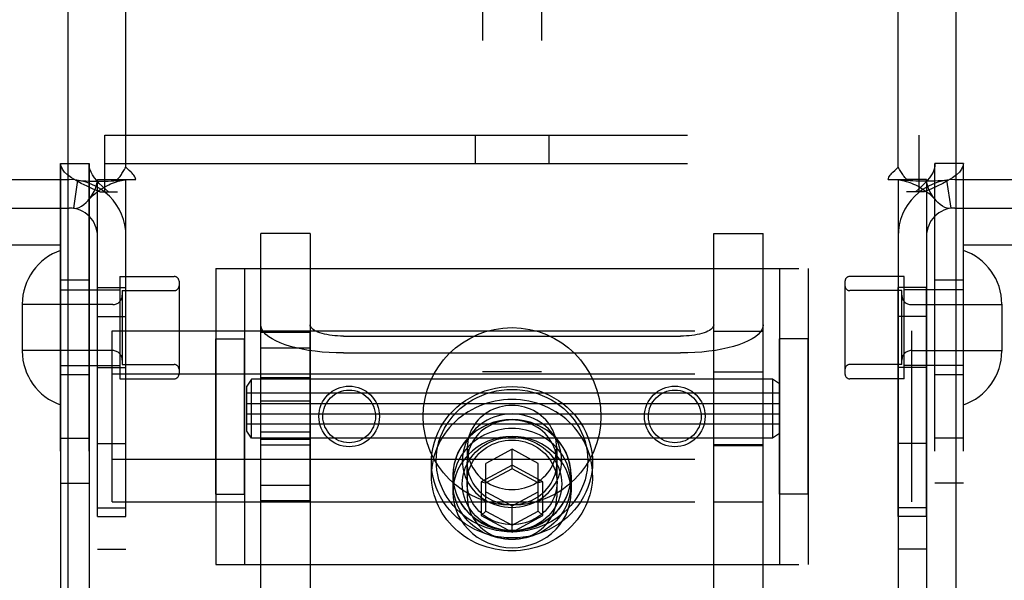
# Model space of a CAD drawing. Header units: inches. Extents: x 0 to 224, y 0 to 145.
# Tile 10 of 125: x 65.53 to 67.61, y 52.78 to 53.97. Entities that reach past the tile are written whole.
import ezdxf

# ---------------------------------------------------------------- set-up
doc = ezdxf.new("R2010")
doc.units = ezdxf.units.IN
doc.header["$LTSCALE"] = 12.302632
doc.header["$MEASUREMENT"] = 0
doc.linetypes.add('HIDDEN', pattern=[0.2, 0.1, -0.1])
doc.layers.get('0').update_dxf_attribs({"linetype": 'CONTINUOUS'})
doc.layers.add('02___PRT_ALL_AXES', color=7, linetype='CONTINUOUS')
doc.layers.add('DEFAULT_2', color=8, linetype='HIDDEN')

msp = doc.modelspace()

# ---------------------------------------------------------------- linework, layer by layer
at = {"color": 3, "linetype": 'Continuous'}
for p, q in [((65.6353, 83.4002), (65.6353, 21.1082)), ((67.5103, 21.1082), (67.5103, 83.4002))]:
    msp.add_line(p, q, dxfattribs=at)
at = {"layer": '02___PRT_ALL_AXES', "color": 8, "linetype": 'HIDDEN'}
for p, q in [((65.6198, 50.5952), (65.6198, 53.6632)), ((65.6798, 50.5952), (65.6798, 53.6632)), ((67.4658, 50.5952), (67.4658, 53.6632)), ((67.5258, 50.5952), (67.5258, 53.6632)), ((65.7448, 53.4247), (65.7448, 53.2087)), ((65.7448, 53.4247), (65.8598, 53.4247)), ((67.4008, 53.4247), (67.2858, 53.4247)), ((67.4008, 53.2087), (67.4008, 53.4247)), ((65.6798, 53.4167), (65.6198, 53.4167)), ((67.5258, 53.4167), (67.4658, 53.4167)), ((65.6978, 52.9182), (65.6978, 53.4012)), ((65.6978, 53.4012), (65.7578, 53.4012)), ((65.7578, 52.9182), (65.7578, 53.4012)), ((67.3878, 52.9182), (67.3878, 53.4012)), ((67.4478, 53.4012), (67.3878, 53.4012)), ((67.4478, 52.9182), (67.4478, 53.4012)), ((65.6978, 53.3402), (65.7578, 53.3402)), ((67.4478, 53.3402), (67.3878, 53.3402)), ((66.0428, 52.9516), (66.0428, 53.3069)), ((66.0428, 53.3069), (66.1468, 53.3069)), ((66.1468, 52.9516), (66.1468, 53.3069)), ((66.9988, 52.9492), (66.9988, 53.3092)), ((66.9988, 53.3092), (67.1028, 53.3092)), ((67.1028, 52.9492), (67.1028, 53.3092)), ((65.9478, 52.9652), (65.9478, 53.2932)), ((65.9478, 53.2932), (66.0078, 53.2932)), ((66.0078, 52.9652), (66.0078, 53.2932)), ((67.1378, 52.9652), (67.1378, 53.2932)), ((67.1978, 53.2932), (67.1378, 53.2932)), ((67.1978, 52.9652), (67.1978, 53.2932)), ((66.0428, 53.2741), (66.1468, 53.2741)), ((65.6798, 53.2167), (65.6198, 53.2167)), ((65.6978, 53.2322), (65.7578, 53.2322)), ((66.9988, 53.2236), (67.1028, 53.2236)), ((67.4478, 53.2322), (67.3878, 53.2322)), ((67.5258, 53.2167), (67.4658, 53.2167)), ((65.7448, 53.2087), (65.8598, 53.2087)), ((67.1228, 53.2081), (66.0228, 53.2081)), ((66.1468, 53.2106), (66.0428, 53.2106)), ((67.4008, 53.2087), (67.2858, 53.2087)), ((66.0128, 53.1131), (66.0128, 53.1781)), ((67.1378, 53.1781), (66.0128, 53.1781)), ((66.0428, 53.1621), (66.1468, 53.1621)), ((67.1378, 53.1131), (66.0128, 53.1131)), ((66.0428, 53.0964), (66.1468, 53.0964)), ((65.6198, 53.0832), (65.6798, 53.0832)), ((65.6978, 53.0722), (65.7578, 53.0722)), ((67.1228, 53.0831), (66.0228, 53.0831)), ((66.1468, 53.0806), (66.0428, 53.0806)), ((67.4478, 53.0722), (67.3878, 53.0722)), ((67.5258, 53.0832), (67.4658, 53.0832)), ((66.9988, 53.0676), (67.1028, 53.0676)), ((66.4028, 53.0051), (66.4028, 53.0324)), ((66.7428, 53.0051), (66.7428, 53.0324)), ((65.6198, 52.9882), (65.6798, 52.9882)), ((66.4478, 53.0051), (66.4478, 52.9695)), ((66.4483, 52.9866), (66.4483, 53.0051)), ((66.6973, 52.9866), (66.6973, 53.0051)), ((66.6978, 53.0051), (66.6978, 52.9695)), ((67.5258, 52.9882), (67.4658, 52.9882)), ((66.0428, 52.9844), (66.1468, 52.9844)), ((65.9478, 52.9652), (66.0078, 52.9652)), ((66.0428, 52.9516), (66.1468, 52.9516)), ((66.9988, 52.9492), (67.1028, 52.9492)), ((67.1978, 52.9652), (67.1378, 52.9652)), ((65.6978, 52.9362), (65.7578, 52.9362)), ((67.4478, 52.9362), (67.3878, 52.9362)), ((65.6978, 52.9182), (65.7578, 52.9182)), ((67.4478, 52.9182), (67.3878, 52.9182)), ((65.6978, 52.8492), (65.7578, 52.8492)), ((67.4478, 52.8492), (67.3878, 52.8492))]:
    msp.add_line(p, q, dxfattribs=at)
for points in [[(66.7428, 53.0051), (66.7425, 53.0134), (66.7418, 53.0218), (66.7407, 53.0301), (66.7391, 53.0383), (66.737, 53.0464), (66.7344, 53.0544), (66.7315, 53.0623), (66.7281, 53.0701), (66.7242, 53.0776), (66.72, 53.0849), (66.7153, 53.0921), (66.7103, 53.099), (66.7049, 53.1056), (66.6991, 53.112), (66.693, 53.118), (66.6865, 53.1238), (66.6798, 53.1292), (66.6727, 53.1343), (66.6654, 53.1391), (66.6578, 53.1434), (66.6499, 53.1474), (66.6419, 53.151), (66.6337, 53.1542), (66.6253, 53.157), (66.6168, 53.1594), (66.6081, 53.1613), (66.5994, 53.1629), (66.5905, 53.1639), (66.5817, 53.1646), (66.5728, 53.1648), (66.5639, 53.1646), (66.555, 53.1639), (66.5462, 53.1629), (66.5374, 53.1613), (66.5288, 53.1594), (66.5202, 53.157), (66.5118, 53.1542), (66.5036, 53.151), (66.4956, 53.1474), (66.4878, 53.1434), (66.4802, 53.1391), (66.4728, 53.1343), (66.4658, 53.1292), (66.459, 53.1238), (66.4526, 53.118), (66.4464, 53.112), (66.4407, 53.1056), (66.4352, 53.099), (66.4302, 53.0921), (66.4255, 53.0849), (66.4213, 53.0776), (66.4175, 53.0701), (66.4141, 53.0623), (66.4111, 53.0544), (66.4086, 53.0464), (66.4065, 53.0383), (66.4049, 53.0301), (66.4037, 53.0218), (66.403, 53.0134), (66.4028, 53.0051)], [(66.6978, 53.0051), (66.6971, 53.0174), (66.695, 53.0295), (66.6916, 53.0414), (66.687, 53.0529), (66.681, 53.0638), (66.6739, 53.0741), (66.6657, 53.0837), (66.6564, 53.0924), (66.6462, 53.1001), (66.6353, 53.1068), (66.6236, 53.1124), (66.6114, 53.1168), (66.5988, 53.12), (66.5858, 53.1219), (66.5728, 53.1225), (66.5597, 53.1219), (66.5468, 53.12), (66.5341, 53.1168), (66.5219, 53.1124), (66.5103, 53.1068), (66.4993, 53.1001), (66.4891, 53.0924), (66.4799, 53.0837), (66.4716, 53.0741), (66.4645, 53.0638), (66.4586, 53.0529), (66.4539, 53.0414), (66.4505, 53.0295), (66.4485, 53.0174), (66.4478, 53.0051)], [(66.6973, 53.0051), (66.697, 53.0122), (66.6964, 53.0192), (66.6952, 53.0262), (66.6936, 53.0331), (66.6916, 53.0399), (66.6892, 53.0466), (66.6863, 53.0531), (66.683, 53.0594), (66.6793, 53.0656), (66.6752, 53.0715), (66.6708, 53.0772), (66.666, 53.0827), (66.6608, 53.0878), (66.6553, 53.0926), (66.6495, 53.0972), (66.6435, 53.1014), (66.6372, 53.1052), (66.6306, 53.1087), (66.6239, 53.1118), (66.6169, 53.1145), (66.6098, 53.1168), (66.6026, 53.1187), (66.5952, 53.1202), (66.5878, 53.1212), (66.5803, 53.1219), (66.5728, 53.1221), (66.5652, 53.1219), (66.5578, 53.1212), (66.5503, 53.1202), (66.543, 53.1187), (66.5357, 53.1168), (66.5286, 53.1145), (66.5217, 53.1118), (66.5149, 53.1087), (66.5084, 53.1052), (66.502, 53.1014), (66.496, 53.0972), (66.4902, 53.0926), (66.4847, 53.0878), (66.4796, 53.0827), (66.4748, 53.0772), (66.4703, 53.0715), (66.4662, 53.0656), (66.4625, 53.0594), (66.4592, 53.0531), (66.4564, 53.0466), (66.4539, 53.0399), (66.4519, 53.0331), (66.4503, 53.0262), (66.4492, 53.0192), (66.4485, 53.0122), (66.4483, 53.0051)], [(66.6973, 52.9866), (66.697, 52.9937), (66.6964, 53.0007), (66.6952, 53.0077), (66.6936, 53.0146), (66.6916, 53.0214), (66.6892, 53.0281), (66.6863, 53.0346), (66.683, 53.041), (66.6793, 53.0471), (66.6752, 53.0531), (66.6708, 53.0588), (66.666, 53.0642), (66.6608, 53.0693), (66.6553, 53.0742), (66.6495, 53.0787), (66.6435, 53.0829), (66.6372, 53.0867), (66.6306, 53.0902), (66.6239, 53.0933), (66.6169, 53.096), (66.6098, 53.0983), (66.6026, 53.1002), (66.5952, 53.1017), (66.5878, 53.1027), (66.5803, 53.1034), (66.5728, 53.1036), (66.5652, 53.1034), (66.5578, 53.1027), (66.5503, 53.1017), (66.543, 53.1002), (66.5357, 53.0983), (66.5286, 53.096), (66.5217, 53.0933), (66.5149, 53.0902), (66.5084, 53.0867), (66.502, 53.0829), (66.496, 53.0787), (66.4902, 53.0742), (66.4847, 53.0693), (66.4796, 53.0642), (66.4748, 53.0588), (66.4703, 53.0531), (66.4662, 53.0471), (66.4625, 53.041), (66.4592, 53.0346), (66.4564, 53.0281), (66.4539, 53.0214), (66.4519, 53.0146), (66.4503, 53.0077), (66.4492, 53.0007), (66.4485, 52.9937), (66.4483, 52.9866)], [(66.6978, 52.9695), (66.6971, 52.9819), (66.695, 52.9939), (66.6916, 53.0058), (66.687, 53.0173), (66.681, 53.0282), (66.6739, 53.0385), (66.6657, 53.0481), (66.6564, 53.0568), (66.6462, 53.0645), (66.6353, 53.0712), (66.6236, 53.0768), (66.6114, 53.0812), (66.5988, 53.0844), (66.5858, 53.0863), (66.5728, 53.087), (66.5597, 53.0863), (66.5468, 53.0844), (66.5341, 53.0812), (66.5219, 53.0768), (66.5103, 53.0712), (66.4993, 53.0645), (66.4891, 53.0568), (66.4799, 53.0481), (66.4716, 53.0385), (66.4645, 53.0282), (66.4586, 53.0173), (66.4539, 53.0058), (66.4505, 52.9939), (66.4485, 52.9819), (66.4478, 52.9695)], [(66.7428, 53.0051), (66.7425, 52.9967), (66.7418, 52.9884), (66.7407, 52.9801), (66.7391, 52.9719), (66.737, 52.9637), (66.7344, 52.9557), (66.7315, 52.9478), (66.7281, 52.9401), (66.7242, 52.9326), (66.72, 52.9252), (66.7153, 52.9181), (66.7103, 52.9112), (66.7049, 52.9045), (66.6991, 52.8982), (66.693, 52.8921), (66.6865, 52.8864), (66.6798, 52.8809), (66.6727, 52.8758), (66.6654, 52.8711), (66.6578, 52.8667), (66.6499, 52.8627), (66.6419, 52.8591), (66.6337, 52.8559), (66.6253, 52.8531), (66.6168, 52.8508), (66.6081, 52.8488), (66.5994, 52.8473), (66.5905, 52.8462), (66.5817, 52.8455), (66.5728, 52.8453), (66.5639, 52.8455), (66.555, 52.8462), (66.5462, 52.8473), (66.5374, 52.8488), (66.5288, 52.8508), (66.5202, 52.8531), (66.5118, 52.8559), (66.5036, 52.8591), (66.4956, 52.8627), (66.4878, 52.8667), (66.4802, 52.8711), (66.4728, 52.8758), (66.4658, 52.8809), (66.459, 52.8864), (66.4526, 52.8921), (66.4464, 52.8982), (66.4407, 52.9045), (66.4352, 52.9112), (66.4302, 52.9181), (66.4255, 52.9252), (66.4213, 52.9326), (66.4175, 52.9401), (66.4141, 52.9478), (66.4111, 52.9557), (66.4086, 52.9637), (66.4065, 52.9719), (66.4049, 52.9801), (66.4037, 52.9884), (66.403, 52.9967), (66.4028, 53.0051)], [(66.4478, 53.0051), (66.4485, 52.9927), (66.4505, 52.9807), (66.4539, 52.9688), (66.4586, 52.9573), (66.4645, 52.9463), (66.4716, 52.936), (66.4799, 52.9265), (66.4891, 52.9178), (66.4993, 52.9101), (66.5103, 52.9034), (66.5219, 52.8978), (66.5341, 52.8934), (66.5468, 52.8902), (66.5597, 52.8883), (66.5728, 52.8876), (66.5858, 52.8883), (66.5988, 52.8902), (66.6114, 52.8934), (66.6236, 52.8978), (66.6353, 52.9034), (66.6462, 52.9101), (66.6564, 52.9178), (66.6657, 52.9265), (66.6739, 52.936), (66.681, 52.9463), (66.687, 52.9573), (66.6916, 52.9688), (66.695, 52.9807), (66.6971, 52.9927), (66.6978, 53.0051)], [(66.6973, 53.0051), (66.697, 52.998), (66.6964, 52.991), (66.6952, 52.984), (66.6936, 52.9771), (66.6916, 52.9703), (66.6892, 52.9636), (66.6863, 52.9571), (66.683, 52.9507), (66.6793, 52.9446), (66.6752, 52.9386), (66.6708, 52.9329), (66.666, 52.9275), (66.6608, 52.9224), (66.6553, 52.9175), (66.6495, 52.913), (66.6435, 52.9088), (66.6372, 52.905), (66.6306, 52.9015), (66.6239, 52.8984), (66.6169, 52.8957), (66.6098, 52.8934), (66.6026, 52.8915), (66.5952, 52.89), (66.5878, 52.8889), (66.5803, 52.8883), (66.5728, 52.8881), (66.5652, 52.8883), (66.5578, 52.8889), (66.5503, 52.89), (66.543, 52.8915), (66.5357, 52.8934), (66.5286, 52.8957), (66.5217, 52.8984), (66.5149, 52.9015), (66.5084, 52.905), (66.502, 52.9088), (66.496, 52.913), (66.4902, 52.9175), (66.4847, 52.9224), (66.4796, 52.9275), (66.4748, 52.9329), (66.4703, 52.9386), (66.4662, 52.9446), (66.4625, 52.9507), (66.4592, 52.9571), (66.4564, 52.9636), (66.4539, 52.9703), (66.4519, 52.9771), (66.4503, 52.984), (66.4492, 52.991), (66.4485, 52.998), (66.4483, 53.0051)], [(66.4478, 52.9695), (66.4485, 52.9572), (66.4505, 52.9451), (66.4539, 52.9332), (66.4586, 52.9217), (66.4645, 52.9108), (66.4716, 52.9005), (66.4799, 52.8909), (66.4891, 52.8822), (66.4993, 52.8745), (66.5103, 52.8678), (66.5219, 52.8622), (66.5341, 52.8578), (66.5468, 52.8546), (66.5597, 52.8527), (66.5728, 52.852), (66.5858, 52.8527), (66.5988, 52.8546), (66.6114, 52.8578), (66.6236, 52.8622), (66.6353, 52.8678), (66.6462, 52.8745), (66.6564, 52.8822), (66.6657, 52.8909), (66.6739, 52.9005), (66.681, 52.9108), (66.687, 52.9217), (66.6916, 52.9332), (66.695, 52.9451), (66.6971, 52.9572), (66.6978, 52.9695)], [(66.6973, 52.9866), (66.697, 52.9795), (66.6964, 52.9725), (66.6952, 52.9655), (66.6936, 52.9586), (66.6916, 52.9518), (66.6892, 52.9451), (66.6863, 52.9386), (66.683, 52.9322), (66.6793, 52.9261), (66.6752, 52.9201), (66.6708, 52.9145), (66.666, 52.909), (66.6608, 52.9039), (66.6553, 52.899), (66.6495, 52.8945), (66.6435, 52.8903), (66.6372, 52.8865), (66.6306, 52.883), (66.6239, 52.8799), (66.6169, 52.8772), (66.6098, 52.8749), (66.6026, 52.873), (66.5952, 52.8715), (66.5878, 52.8705), (66.5803, 52.8698), (66.5728, 52.8696), (66.5652, 52.8698), (66.5578, 52.8705), (66.5503, 52.8715), (66.543, 52.873), (66.5357, 52.8749), (66.5286, 52.8772), (66.5217, 52.8799), (66.5149, 52.883), (66.5084, 52.8865), (66.502, 52.8903), (66.496, 52.8945), (66.4902, 52.899), (66.4847, 52.9039), (66.4796, 52.909), (66.4748, 52.9145), (66.4703, 52.9201), (66.4662, 52.9261), (66.4625, 52.9322), (66.4592, 52.9386), (66.4564, 52.9451), (66.4539, 52.9518), (66.4519, 52.9586), (66.4503, 52.9655), (66.4492, 52.9725), (66.4485, 52.9795), (66.4483, 52.9866)]]:
    msp.add_lwpolyline(points, dxfattribs=at)
for centre, radius in [((66.5728, 53.1292), 0.1875), ((66.229, 53.1292), 0.064), ((66.229, 53.1292), 0.0556), ((66.9165, 53.1292), 0.064), ((66.9165, 53.1292), 0.0556)]:
    msp.add_circle(centre, radius, dxfattribs=at)
at = {"layer": 'DEFAULT_2', "color": 8, "linetype": 'HIDDEN'}
for p, q in [((66.5103, 55.1532), (66.5103, 49.9032)), ((66.6353, 55.1532), (66.6353, 49.9032)), ((65.7578, 53.6554), (65.7578, 54.5042)), ((67.3878, 53.6554), (67.3878, 54.5042)), ((65.7133, 53.6032), (65.7133, 53.7232)), ((65.7133, 53.7232), (67.4323, 53.7232)), ((66.4948, 53.7232), (66.4948, 53.6632)), ((66.6508, 53.7232), (66.6508, 53.6632)), ((67.4323, 53.6032), (67.4323, 53.7232)), ((65.6198, 53.6632), (65.6198, 50.5952)), ((65.6198, 53.6632), (65.6798, 53.6632)), ((65.6798, 53.6632), (65.6798, 50.5952)), ((65.7133, 53.6632), (67.4323, 53.6632)), ((67.4658, 50.5952), (67.4658, 53.6632)), ((67.5258, 53.6632), (67.4658, 53.6632)), ((67.5258, 50.5952), (67.5258, 53.6632)), ((65.2278, 53.6292), (65.6378, 53.6292)), ((65.6556, 53.6279), (65.6467, 53.5686)), ((65.6978, 50.6292), (65.6978, 53.6292)), ((65.6978, 53.6292), (65.7395, 53.6292)), ((65.7395, 53.6292), (65.7786, 53.6292)), ((65.7578, 50.6292), (65.7578, 53.6292)), ((67.3669, 53.6292), (67.4061, 53.6292)), ((67.3878, 53.6292), (67.3878, 50.6292)), ((67.4478, 53.6292), (67.4061, 53.6292)), ((67.4478, 53.6292), (67.4478, 50.6292)), ((67.49, 53.6279), (67.4989, 53.5686)), ((67.5078, 53.6292), (67.9178, 53.6292)), ((65.7027, 53.6032), (65.7398, 53.6032)), ((67.4428, 53.6032), (67.4058, 53.6032)), ((65.2278, 53.5692), (65.6378, 53.5692)), ((65.6196, 53.4912), (65.6196, 53.5692)), ((67.5078, 53.5692), (67.9178, 53.5692)), ((67.526, 53.4912), (67.526, 53.5692)), ((66.0428, 52.7354), (66.0428, 53.5156)), ((66.1468, 53.5156), (66.0428, 53.5156)), ((66.1468, 53.5156), (66.1468, 52.7354)), ((66.9988, 52.7354), (66.9988, 53.5156)), ((66.9988, 53.5156), (67.1028, 53.5156)), ((67.1028, 52.7354), (67.1028, 53.5156)), ((65.1555, 53.4912), (65.6196, 53.4912)), ((67.526, 53.4912), (67.99, 53.4912)), ((65.9478, 53.4417), (65.9478, 52.8167)), ((65.9478, 53.4417), (67.1978, 53.4417)), ((66.0078, 53.4417), (66.0078, 52.8167)), ((67.1378, 53.4417), (67.1378, 52.8167)), ((67.1978, 53.4417), (67.1978, 52.8167)), ((65.8698, 53.4147), (65.8698, 53.2187)), ((67.2758, 53.4147), (67.2758, 53.2187)), ((65.6198, 53.3967), (65.7448, 53.3967)), ((65.7498, 53.3947), (65.7498, 53.2387)), ((65.7498, 53.3947), (65.8598, 53.3947)), ((67.3958, 53.3947), (67.2858, 53.3947)), ((67.3958, 53.2387), (67.3958, 53.3947)), ((67.5258, 53.3967), (67.4008, 53.3967)), ((65.5388, 53.3662), (65.5388, 53.2672)), ((65.7298, 53.3652), (65.5388, 53.3652)), ((67.4158, 53.3652), (67.6068, 53.3652)), ((67.6068, 53.3662), (67.6068, 53.2672)), ((65.7288, 52.9488), (65.7288, 53.3097)), ((65.7288, 53.3097), (67.4168, 53.3097)), ((67.4168, 52.9488), (67.4168, 53.3097)), ((66.2168, 53.2987), (66.9288, 53.2987)), ((65.7298, 53.2682), (65.5388, 53.2682)), ((66.2168, 53.2632), (66.9288, 53.2632)), ((67.4158, 53.2682), (67.6068, 53.2682)), ((65.7498, 53.2387), (65.8598, 53.2387)), ((67.3958, 53.2387), (67.2858, 53.2387)), ((65.6198, 53.2367), (65.7448, 53.2367)), ((65.7288, 53.2194), (67.4168, 53.2194)), ((66.6353, 53.2232), (66.5103, 53.2232)), ((67.5258, 53.2367), (67.4008, 53.2367)), ((66.0228, 53.2081), (66.0128, 53.1931)), ((66.0228, 53.0831), (66.0228, 53.2081)), ((67.1228, 53.2081), (67.1228, 53.0831)), ((67.1378, 53.1981), (67.1228, 53.2081)), ((66.0128, 53.1566), (66.0128, 53.1931)), ((66.0128, 53.1566), (67.1378, 53.1566)), ((66.0128, 53.0981), (66.0128, 53.1346)), ((66.0128, 53.1346), (67.1378, 53.1346)), ((66.0228, 53.0831), (66.0128, 53.0981)), ((67.1378, 53.0931), (67.1228, 53.0831)), ((66.6353, 53.0832), (66.5103, 53.0832)), ((66.0428, 53.0692), (66.1468, 53.0692)), ((66.4783, 53.0636), (66.4783, 52.9592)), ((66.5728, 53.0598), (66.5178, 53.0299)), ((66.5728, 53.0187), (66.5728, 53.0598)), ((66.6278, 53.0299), (66.5728, 53.0598)), ((66.6673, 53.0636), (66.6673, 52.9592)), ((67.1028, 53.0692), (66.9988, 53.0692)), ((65.7288, 53.039), (67.4168, 53.039)), ((66.4778, 52.99), (66.4778, 53.0324)), ((66.5178, 52.9292), (66.5178, 53.0299)), ((66.6278, 52.9292), (66.6278, 53.0299)), ((66.6678, 52.99), (66.6678, 53.0324)), ((66.5728, 53.0262), (66.5078, 52.9909)), ((66.5728, 53.0187), (66.5178, 52.9889)), ((66.6378, 52.9909), (66.5728, 53.0262)), ((66.6278, 52.9889), (66.5728, 53.0187)), ((66.5078, 52.9909), (66.5078, 52.9204)), ((66.5078, 52.9909), (66.5178, 52.9889)), ((66.6378, 52.9909), (66.6278, 52.9889)), ((66.6378, 52.9204), (66.6378, 52.9909)), ((66.5178, 52.9702), (66.5728, 52.9404)), ((66.5728, 52.9404), (66.6278, 52.9702)), ((65.7288, 52.9488), (67.4168, 52.9488)), ((66.5078, 52.9204), (66.5178, 52.9292)), ((66.5178, 52.9292), (66.5728, 52.8994)), ((66.5728, 52.8851), (66.5728, 52.9404)), ((66.5728, 52.8994), (66.6278, 52.9292)), ((66.6378, 52.9204), (66.6278, 52.9292)), ((66.5078, 52.9204), (66.5728, 52.8851)), ((66.5728, 52.8851), (66.6378, 52.9204)), ((65.9478, 52.8167), (67.1978, 52.8167))]:
    msp.add_line(p, q, dxfattribs=at)
for points in [[(65.7027, 53.6032), (65.6887, 53.6092), (65.6755, 53.6152), (65.6633, 53.6212), (65.6523, 53.6272), (65.6427, 53.6332), (65.6346, 53.6392), (65.6282, 53.6452), (65.6235, 53.6512), (65.6207, 53.6572), (65.6198, 53.6632)], [(65.7212, 53.6032), (65.7142, 53.6092), (65.7076, 53.6152), (65.7015, 53.6212), (65.696, 53.6272), (65.6912, 53.6332), (65.6872, 53.6392), (65.684, 53.6452), (65.6817, 53.6512), (65.6802, 53.6572), (65.6798, 53.6632)], [(65.7517, 53.6461), (65.7531, 53.6484), (65.7547, 53.6508), (65.7562, 53.6531), (65.7578, 53.6554)], [(65.7642, 53.6487), (65.7619, 53.6509), (65.7598, 53.6531), (65.7578, 53.6554)], [(67.3769, 53.6447), (67.3813, 53.6487), (67.3836, 53.6509), (67.3858, 53.6531), (67.3878, 53.6554)], [(67.3963, 53.642), (67.3938, 53.6461), (67.3924, 53.6484), (67.3909, 53.6508), (67.3893, 53.6531), (67.3878, 53.6554)], [(67.4658, 53.6632), (67.4653, 53.6572), (67.4639, 53.6512), (67.4616, 53.6452), (67.4583, 53.6392), (67.4543, 53.6332), (67.4495, 53.6272), (67.444, 53.6212), (67.4379, 53.6152), (67.4313, 53.6092), (67.4243, 53.6032)], [(67.5258, 53.6632), (67.5248, 53.6572), (67.522, 53.6512), (67.5173, 53.6452), (67.5109, 53.6392), (67.5028, 53.6332), (67.4932, 53.6272), (67.4822, 53.6212), (67.4701, 53.6152), (67.4568, 53.6092), (67.4428, 53.6032)], [(65.7395, 53.6292), (65.7416, 53.6316), (65.7435, 53.6339), (65.7452, 53.636), (65.7466, 53.6381), (65.748, 53.6401), (65.7492, 53.6421), (65.7517, 53.6461)], [(65.7786, 53.6292), (65.778, 53.6316), (65.7772, 53.6339), (65.7759, 53.6364), (65.7743, 53.6387), (65.7726, 53.6408), (65.7707, 53.6427), (65.7687, 53.6447), (65.7642, 53.6487)], [(67.3669, 53.6292), (67.3675, 53.6316), (67.3684, 53.634), (67.3697, 53.6364), (67.3713, 53.6387), (67.373, 53.6408), (67.3748, 53.6427), (67.3769, 53.6447)], [(67.4061, 53.6292), (67.4039, 53.6316), (67.402, 53.6339), (67.4004, 53.636), (67.3989, 53.6381), (67.3976, 53.6401), (67.3963, 53.642)], [(65.6556, 53.6279), (65.6641, 53.6269), (65.673, 53.6263), (65.682, 53.6259), (65.6908, 53.6257), (65.699, 53.6257), (65.7067, 53.6258), (65.7137, 53.626), (65.7202, 53.6262), (65.7263, 53.6265), (65.7321, 53.6268), (65.7376, 53.6271), (65.7426, 53.6275), (65.747, 53.6278), (65.7508, 53.6281), (65.7538, 53.6285), (65.7553, 53.6287)], [(65.6777, 53.5853), (65.6783, 53.5859), (65.6826, 53.5913), (65.6867, 53.5973), (65.6904, 53.6037), (65.6935, 53.6104), (65.6959, 53.6171), (65.6973, 53.6234), (65.6978, 53.6292)], [(65.6777, 53.5853), (65.6805, 53.5883), (65.6845, 53.5924), (65.6884, 53.5961), (65.6925, 53.5996), (65.6965, 53.6029), (65.7006, 53.6059), (65.7047, 53.6087), (65.7088, 53.6114), (65.713, 53.6138), (65.7172, 53.6161), (65.7213, 53.6181), (65.7254, 53.62), (65.7295, 53.6217), (65.7335, 53.6232), (65.7375, 53.6245), (65.7413, 53.6256), (65.7449, 53.6266), (65.7485, 53.6274), (65.7518, 53.6281), (65.7549, 53.6286), (65.756, 53.6288)], [(65.756, 53.6288), (65.7573, 53.629), (65.7578, 53.6292)], [(67.3908, 53.6286), (67.3896, 53.6288), (67.3882, 53.629), (67.3878, 53.6292)], [(67.49, 53.6279), (67.4815, 53.6269), (67.4725, 53.6263), (67.4635, 53.6259), (67.4547, 53.6257), (67.4465, 53.6257), (67.4389, 53.6258), (67.4319, 53.626), (67.4254, 53.6262), (67.4193, 53.6265), (67.4135, 53.6268), (67.408, 53.6271), (67.403, 53.6274), (67.3985, 53.6278), (67.3947, 53.6281), (67.3917, 53.6285), (67.3902, 53.6287)], [(67.3908, 53.6286), (67.3939, 53.6281), (67.3973, 53.6274), (67.4009, 53.6266), (67.4046, 53.6255), (67.4084, 53.6244), (67.4124, 53.623), (67.4164, 53.6215), (67.4205, 53.6198), (67.4246, 53.618), (67.4287, 53.6159), (67.4328, 53.6137), (67.4369, 53.6112), (67.441, 53.6086), (67.4451, 53.6058), (67.4492, 53.6028), (67.4532, 53.5995), (67.4572, 53.596), (67.4612, 53.5923), (67.4651, 53.5883), (67.4678, 53.5853)], [(67.4678, 53.5853), (67.4673, 53.5859), (67.4629, 53.5913), (67.4588, 53.5973), (67.4551, 53.6037), (67.452, 53.6104), (67.4497, 53.6171), (67.4482, 53.6234), (67.4478, 53.6292)], [(65.6467, 53.5686), (65.6502, 53.5684), (65.6542, 53.569), (65.6588, 53.5705), (65.6637, 53.5731), (65.6687, 53.5767), (65.6736, 53.581), (65.6777, 53.5853)], [(67.4989, 53.5686), (67.4954, 53.5684), (67.4913, 53.569), (67.4868, 53.5706), (67.4818, 53.5731), (67.4768, 53.5767), (67.4719, 53.581), (67.4678, 53.5853)], [(66.2168, 53.2632), (66.2015, 53.2634), (66.1866, 53.2641), (66.1717, 53.2652), (66.1573, 53.2667), (66.1432, 53.2687), (66.1298, 53.2711), (66.117, 53.2739), (66.1049, 53.2771), (66.0937, 53.2806), (66.0835, 53.2844), (66.0742, 53.2885), (66.0661, 53.2929), (66.0591, 53.2975), (66.0533, 53.3023), (66.0487, 53.3073), (66.0454, 53.3123), (66.0434, 53.3175), (66.0428, 53.3227)], [(66.2168, 53.2987), (66.2106, 53.2988), (66.2046, 53.2991), (66.1986, 53.2995), (66.1928, 53.3002), (66.1872, 53.301), (66.1818, 53.3019), (66.1766, 53.3031), (66.1718, 53.3043), (66.1673, 53.3057), (66.1631, 53.3073), (66.1594, 53.3089), (66.1561, 53.3107), (66.1533, 53.3126), (66.151, 53.3145), (66.1492, 53.3165), (66.1478, 53.3185), (66.147, 53.3206), (66.1468, 53.3227)], [(66.9988, 53.3227), (66.9985, 53.3206), (66.9977, 53.3185), (66.9964, 53.3165), (66.9945, 53.3145), (66.9922, 53.3126), (66.9894, 53.3107), (66.9861, 53.3089), (66.9824, 53.3073), (66.9783, 53.3057), (66.9738, 53.3043), (66.9689, 53.3031), (66.9638, 53.3019), (66.9583, 53.301), (66.9527, 53.3002), (66.9469, 53.2995), (66.9409, 53.2991), (66.9349, 53.2988), (66.9288, 53.2987)], [(67.1028, 53.3227), (67.1021, 53.3175), (67.1001, 53.3123), (67.0968, 53.3073), (67.0923, 53.3023), (67.0865, 53.2975), (67.0795, 53.2929), (67.0713, 53.2885), (67.0621, 53.2844), (67.0518, 53.2806), (67.0406, 53.2771), (67.0286, 53.2739), (67.0158, 53.2711), (67.0023, 53.2687), (66.9883, 53.2667), (66.9738, 53.2652), (66.959, 53.2641), (66.944, 53.2634), (66.9288, 53.2632)], [(66.4028, 53.0324), (66.4031, 53.0431), (66.4043, 53.0539), (66.4062, 53.0645), (66.4089, 53.0751), (66.4124, 53.0855), (66.4167, 53.0957), (66.4216, 53.1056), (66.4273, 53.1151), (66.4337, 53.1243), (66.4407, 53.133), (66.4483, 53.1413), (66.4565, 53.149), (66.4653, 53.1562), (66.4745, 53.1628), (66.4843, 53.1688), (66.4944, 53.1742), (66.5049, 53.1789), (66.5157, 53.1829), (66.5268, 53.1862), (66.5381, 53.1888), (66.5496, 53.1907), (66.5611, 53.1918), (66.5728, 53.1922), (66.5844, 53.1918), (66.596, 53.1907), (66.6074, 53.1888), (66.6187, 53.1862), (66.6298, 53.1829), (66.6406, 53.1789), (66.6511, 53.1742), (66.6613, 53.1688), (66.671, 53.1628), (66.6802, 53.1562), (66.689, 53.149), (66.6972, 53.1413), (66.7048, 53.133), (66.7119, 53.1243), (66.7182, 53.1151), (66.7239, 53.1056), (66.7289, 53.0957), (66.7331, 53.0855), (66.7366, 53.0751), (66.7393, 53.0645), (66.7412, 53.0539), (66.7424, 53.0431), (66.7428, 53.0324)], [(66.4128, 53.0359), (66.4131, 53.046), (66.4142, 53.056), (66.416, 53.0661), (66.4186, 53.076), (66.4219, 53.0858), (66.4258, 53.0954), (66.4305, 53.1047), (66.4359, 53.1137), (66.4419, 53.1223), (66.4485, 53.1305), (66.4556, 53.1383), (66.4634, 53.1456), (66.4716, 53.1523), (66.4803, 53.1586), (66.4895, 53.1642), (66.499, 53.1693), (66.5089, 53.1737), (66.5191, 53.1775), (66.5295, 53.1806), (66.5401, 53.183), (66.5509, 53.1848), (66.5618, 53.1859), (66.5728, 53.1862), (66.5837, 53.1859), (66.5946, 53.1848), (66.6054, 53.1831), (66.616, 53.1806), (66.6265, 53.1775), (66.6366, 53.1737), (66.6465, 53.1693), (66.6561, 53.1642), (66.6652, 53.1586), (66.6739, 53.1523), (66.6822, 53.1456), (66.6899, 53.1383), (66.6971, 53.1305), (66.7037, 53.1223), (66.7097, 53.1137), (66.715, 53.1047), (66.7197, 53.0954), (66.7237, 53.0858), (66.727, 53.076), (66.7295, 53.0661), (66.7313, 53.056), (66.7324, 53.046), (66.7328, 53.0359)], [(66.6778, 53.0359), (66.6775, 53.0431), (66.6766, 53.0502), (66.6752, 53.0575), (66.6732, 53.0646), (66.6706, 53.0716), (66.6675, 53.0784), (66.6638, 53.085), (66.6596, 53.0913), (66.655, 53.0973), (66.6498, 53.1029), (66.6443, 53.1081), (66.6383, 53.1129), (66.632, 53.1173), (66.6254, 53.1212), (66.6184, 53.1247), (66.6112, 53.1277), (66.6038, 53.1301), (66.5962, 53.132), (66.5884, 53.1334), (66.5806, 53.1342), (66.5728, 53.1345), (66.5649, 53.1342), (66.5571, 53.1334), (66.5494, 53.132), (66.5417, 53.1301), (66.5343, 53.1277), (66.5271, 53.1247), (66.5201, 53.1212), (66.5135, 53.1173), (66.5072, 53.1129), (66.5012, 53.1081), (66.4957, 53.1029), (66.4906, 53.0973), (66.4859, 53.0913), (66.4817, 53.085), (66.478, 53.0784), (66.4749, 53.0716), (66.4723, 53.0646), (66.4703, 53.0574), (66.4689, 53.0502), (66.468, 53.0431), (66.4678, 53.0359)], [(66.5728, 53.1524), (66.566, 53.1521), (66.5593, 53.1515), (66.5527, 53.1503), (66.5461, 53.1488), (66.5397, 53.1468), (66.5335, 53.1443), (66.5275, 53.1415), (66.5217, 53.1383), (66.5161, 53.1347), (66.5109, 53.1307), (66.5059, 53.1264), (66.5014, 53.1217), (66.4971, 53.1168), (66.4933, 53.1116), (66.4898, 53.1061), (66.4868, 53.1005), (66.4842, 53.0946), (66.4821, 53.0886), (66.4804, 53.0824), (66.4792, 53.0762), (66.4785, 53.0699), (66.4783, 53.0636)], [(66.6673, 53.0636), (66.667, 53.0699), (66.6663, 53.0762), (66.6651, 53.0824), (66.6634, 53.0886), (66.6613, 53.0946), (66.6587, 53.1005), (66.6557, 53.1061), (66.6523, 53.1116), (66.6484, 53.1168), (66.6442, 53.1217), (66.6396, 53.1264), (66.6346, 53.1307), (66.6294, 53.1347), (66.6239, 53.1383), (66.6181, 53.1415), (66.612, 53.1443), (66.6058, 53.1468), (66.5994, 53.1488), (66.5929, 53.1503), (66.5862, 53.1515), (66.5795, 53.1521), (66.5728, 53.1524)], [(66.6678, 53.0324), (66.6675, 53.0389), (66.6667, 53.0455), (66.6655, 53.052), (66.6637, 53.0584), (66.6613, 53.0648), (66.6585, 53.0709), (66.6551, 53.0769), (66.6514, 53.0826), (66.6471, 53.088), (66.6425, 53.0931), (66.6375, 53.0978), (66.6321, 53.1022), (66.6264, 53.1061), (66.6204, 53.1097), (66.6141, 53.1128), (66.6075, 53.1155), (66.6008, 53.1177), (66.5939, 53.1195), (66.5869, 53.1207), (66.5799, 53.1215), (66.5728, 53.1217), (66.5656, 53.1215), (66.5586, 53.1207), (66.5516, 53.1195), (66.5447, 53.1177), (66.538, 53.1155), (66.5315, 53.1128), (66.5252, 53.1097), (66.5191, 53.1061), (66.5134, 53.1022), (66.508, 53.0978), (66.503, 53.0931), (66.4984, 53.088), (66.4942, 53.0826), (66.4904, 53.0769), (66.487, 53.0709), (66.4842, 53.0648), (66.4819, 53.0584), (66.4801, 53.052), (66.4788, 53.0455), (66.478, 53.0389), (66.4778, 53.0324)], [(66.4678, 52.9866), (66.468, 52.9938), (66.4689, 53.001), (66.4703, 53.0082), (66.4723, 53.0153), (66.4749, 53.0223), (66.478, 53.0291), (66.4817, 53.0357), (66.4859, 53.042), (66.4906, 53.048), (66.4957, 53.0536), (66.5012, 53.0588), (66.5072, 53.0637), (66.5135, 53.0681), (66.5201, 53.072), (66.5271, 53.0755), (66.5343, 53.0784), (66.5417, 53.0809), (66.5494, 53.0828), (66.5571, 53.0842), (66.5649, 53.085), (66.5728, 53.0853), (66.5806, 53.085), (66.5884, 53.0842), (66.5962, 53.0828), (66.6038, 53.0809), (66.6112, 53.0784), (66.6184, 53.0755), (66.6254, 53.072), (66.632, 53.0681), (66.6383, 53.0637), (66.6443, 53.0588), (66.6498, 53.0536), (66.655, 53.048), (66.6596, 53.042), (66.6638, 53.0357), (66.6675, 53.0292), (66.6706, 53.0223), (66.6732, 53.0153), (66.6752, 53.0082), (66.6766, 53.001), (66.6775, 52.9938), (66.6778, 52.9866)], [(66.4778, 52.99), (66.478, 52.9965), (66.4788, 53.003), (66.4801, 53.0096), (66.4819, 53.016), (66.4842, 53.0223), (66.487, 53.0285), (66.4904, 53.0345), (66.4942, 53.0402), (66.4984, 53.0456), (66.503, 53.0507), (66.508, 53.0554), (66.5134, 53.0597), (66.5191, 53.0637), (66.5252, 53.0673), (66.5315, 53.0704), (66.538, 53.0731), (66.5447, 53.0753), (66.5516, 53.0771), (66.5586, 53.0783), (66.5656, 53.079), (66.5728, 53.0793), (66.5799, 53.079), (66.5869, 53.0783), (66.5939, 53.0771), (66.6008, 53.0753), (66.6075, 53.0731), (66.6141, 53.0704), (66.6204, 53.0673), (66.6264, 53.0637), (66.6321, 53.0597), (66.6375, 53.0554), (66.6425, 53.0507), (66.6471, 53.0456), (66.6514, 53.0402), (66.6551, 53.0345), (66.6585, 53.0285), (66.6613, 53.0224), (66.6637, 53.016), (66.6655, 53.0096), (66.6667, 53.0031), (66.6675, 52.9965), (66.6678, 52.99)], [(66.4783, 53.0636), (66.4785, 53.0572), (66.4792, 53.0509), (66.4804, 53.0447), (66.4821, 53.0385), (66.4842, 53.0325), (66.4868, 53.0267), (66.4898, 53.021), (66.4933, 53.0155), (66.4971, 53.0103), (66.5014, 53.0054), (66.5059, 53.0008), (66.5109, 52.9964), (66.5161, 52.9925), (66.5217, 52.9889), (66.5275, 52.9856), (66.5335, 52.9828), (66.5397, 52.9804), (66.5461, 52.9784), (66.5527, 52.9768), (66.5593, 52.9757), (66.566, 52.975), (66.5728, 52.9748)], [(66.5728, 52.9748), (66.5795, 52.975), (66.5862, 52.9757), (66.5929, 52.9768), (66.5994, 52.9784), (66.6058, 52.9804), (66.612, 52.9828), (66.6181, 52.9856), (66.6239, 52.9889), (66.6294, 52.9925), (66.6346, 52.9964), (66.6396, 53.0008), (66.6442, 53.0054), (66.6484, 53.0103), (66.6523, 53.0155), (66.6557, 53.021), (66.6587, 53.0267), (66.6613, 53.0325), (66.6634, 53.0385), (66.6651, 53.0447), (66.6663, 53.0509), (66.667, 53.0572), (66.6673, 53.0636)], [(66.7428, 53.0324), (66.7424, 53.0217), (66.7412, 53.011), (66.7393, 53.0003), (66.7366, 52.9898), (66.7331, 52.9794), (66.7289, 52.9692), (66.7239, 52.9593), (66.7182, 52.9498), (66.7119, 52.9406), (66.7048, 52.9319), (66.6972, 52.9236), (66.689, 52.9159), (66.6803, 52.9087), (66.671, 52.9021), (66.6613, 52.896), (66.6511, 52.8907), (66.6406, 52.886), (66.6298, 52.882), (66.6187, 52.8786), (66.6074, 52.876), (66.596, 52.8742), (66.5844, 52.8731), (66.5728, 52.8727), (66.5611, 52.8731), (66.5496, 52.8742), (66.5381, 52.876), (66.5268, 52.8786), (66.5157, 52.882), (66.5049, 52.886), (66.4944, 52.8907), (66.4843, 52.896), (66.4745, 52.9021), (66.4653, 52.9087), (66.4565, 52.9159), (66.4483, 52.9236), (66.4407, 52.9319), (66.4337, 52.9406), (66.4273, 52.9497), (66.4216, 52.9593), (66.4167, 52.9692), (66.4124, 52.9794), (66.4089, 52.9898), (66.4062, 53.0003), (66.4043, 53.011), (66.4031, 53.0217), (66.4028, 53.0324)], [(66.7328, 53.0359), (66.7324, 53.0258), (66.7313, 53.0157), (66.7295, 53.0057), (66.727, 52.9957), (66.7237, 52.9859), (66.7197, 52.9763), (66.715, 52.967), (66.7097, 52.958), (66.7037, 52.9494), (66.6971, 52.9412), (66.6899, 52.9334), (66.6822, 52.9261), (66.6739, 52.9194), (66.6652, 52.9131), (66.6561, 52.9075), (66.6465, 52.9024), (66.6366, 52.898), (66.6265, 52.8942), (66.616, 52.8911), (66.6054, 52.8887), (66.5946, 52.8869), (66.5837, 52.8859), (66.5728, 52.8855), (66.5618, 52.8859), (66.5509, 52.8869), (66.5401, 52.8887), (66.5295, 52.8911), (66.5191, 52.8942), (66.5089, 52.898), (66.499, 52.9024), (66.4895, 52.9075), (66.4803, 52.9131), (66.4716, 52.9194), (66.4634, 52.9261), (66.4556, 52.9334), (66.4485, 52.9412), (66.4419, 52.9494), (66.4359, 52.958), (66.4305, 52.967), (66.4258, 52.9763), (66.4219, 52.9859), (66.4186, 52.9957), (66.416, 53.0057), (66.4142, 53.0157), (66.4131, 53.0258), (66.4128, 53.0359)], [(66.4678, 53.0359), (66.468, 53.0287), (66.4689, 53.0215), (66.4703, 53.0143), (66.4723, 53.0071), (66.4749, 53.0001), (66.478, 52.9933), (66.4817, 52.9867), (66.4859, 52.9804), (66.4906, 52.9745), (66.4957, 52.9688), (66.5012, 52.9636), (66.5072, 52.9588), (66.5135, 52.9544), (66.5202, 52.9505), (66.5271, 52.947), (66.5343, 52.944), (66.5418, 52.9416), (66.5494, 52.9397), (66.5571, 52.9383), (66.5649, 52.9375), (66.5728, 52.9372), (66.5806, 52.9375), (66.5884, 52.9383), (66.5962, 52.9397), (66.6038, 52.9416), (66.6112, 52.944), (66.6184, 52.947), (66.6254, 52.9505), (66.632, 52.9544), (66.6384, 52.9588), (66.6443, 52.9636), (66.6498, 52.9689), (66.655, 52.9745), (66.6596, 52.9804), (66.6638, 52.9867), (66.6675, 52.9933), (66.6706, 53.0001), (66.6732, 53.0071), (66.6752, 53.0143), (66.6766, 53.0215), (66.6775, 53.0287), (66.6778, 53.0359)], [(66.4778, 53.0324), (66.478, 53.0259), (66.4788, 53.0194), (66.4801, 53.0129), (66.4819, 53.0064), (66.4842, 53.0001), (66.4871, 52.9939), (66.4904, 52.988), (66.4942, 52.9823), (66.4984, 52.9769), (66.503, 52.9718), (66.5081, 52.9671), (66.5134, 52.9627), (66.5191, 52.9587), (66.5252, 52.9552), (66.5315, 52.952), (66.538, 52.9494), (66.5447, 52.9471), (66.5516, 52.9454), (66.5586, 52.9442), (66.5657, 52.9434), (66.5728, 52.9432), (66.5799, 52.9434), (66.587, 52.9442), (66.5939, 52.9454), (66.6008, 52.9472), (66.6076, 52.9494), (66.6141, 52.952), (66.6204, 52.9552), (66.6264, 52.9587), (66.6321, 52.9627), (66.6375, 52.9671), (66.6425, 52.9718), (66.6471, 52.9769), (66.6514, 52.9823), (66.6552, 52.988), (66.6585, 52.9939), (66.6613, 53.0001), (66.6637, 53.0065), (66.6655, 53.0129), (66.6667, 53.0194), (66.6675, 53.0259), (66.6678, 53.0324)], [(66.6678, 52.99), (66.6675, 52.9835), (66.6667, 52.977), (66.6655, 52.9705), (66.6637, 52.964), (66.6613, 52.9577), (66.6585, 52.9515), (66.6552, 52.9456), (66.6514, 52.9399), (66.6471, 52.9345), (66.6425, 52.9294), (66.6375, 52.9247), (66.6321, 52.9203), (66.6264, 52.9163), (66.6204, 52.9128), (66.6141, 52.9096), (66.6076, 52.907), (66.6008, 52.9047), (66.5939, 52.903), (66.587, 52.9018), (66.5799, 52.901), (66.5728, 52.9008), (66.5657, 52.901), (66.5586, 52.9018), (66.5516, 52.903), (66.5447, 52.9047), (66.538, 52.907), (66.5315, 52.9096), (66.5252, 52.9128), (66.5191, 52.9163), (66.5134, 52.9203), (66.5081, 52.9247), (66.503, 52.9294), (66.4984, 52.9345), (66.4942, 52.9399), (66.4904, 52.9456), (66.4871, 52.9515), (66.4842, 52.9577), (66.4819, 52.964), (66.4801, 52.9705), (66.4788, 52.977), (66.478, 52.9835), (66.4778, 52.99)], [(66.6778, 52.9866), (66.6775, 52.9794), (66.6766, 52.9722), (66.6752, 52.965), (66.6732, 52.9579), (66.6706, 52.9509), (66.6675, 52.9441), (66.6638, 52.9375), (66.6596, 52.9312), (66.655, 52.9252), (66.6498, 52.9196), (66.6443, 52.9144), (66.6384, 52.9096), (66.632, 52.9052), (66.6254, 52.9012), (66.6184, 52.8978), (66.6112, 52.8948), (66.6038, 52.8923), (66.5962, 52.8904), (66.5884, 52.889), (66.5806, 52.8882), (66.5728, 52.8879), (66.5649, 52.8882), (66.5571, 52.889), (66.5494, 52.8904), (66.5418, 52.8923), (66.5343, 52.8948), (66.5271, 52.8978), (66.5202, 52.9012), (66.5135, 52.9052), (66.5072, 52.9095), (66.5012, 52.9144), (66.4957, 52.9196), (66.4906, 52.9252), (66.4859, 52.9312), (66.4817, 52.9375), (66.478, 52.9441), (66.4749, 52.9509), (66.4723, 52.9579), (66.4703, 52.965), (66.4689, 52.9722), (66.468, 52.9794), (66.4678, 52.9866)], [(66.4783, 52.9592), (66.4786, 52.9523), (66.4794, 52.9453), (66.4809, 52.9384), (66.4829, 52.9317), (66.4854, 52.9251), (66.4885, 52.9188), (66.4921, 52.9126), (66.4962, 52.9068), (66.5008, 52.9013), (66.5058, 52.8961), (66.5113, 52.8913), (66.5171, 52.887), (66.5233, 52.8831), (66.5298, 52.8796), (66.5365, 52.8767), (66.5435, 52.8742), (66.5507, 52.8723), (66.5579, 52.8709), (66.5653, 52.8701), (66.5728, 52.8698)], [(66.5728, 52.8698), (66.5802, 52.8701), (66.5876, 52.8709), (66.5949, 52.8723), (66.6021, 52.8742), (66.609, 52.8767), (66.6158, 52.8796), (66.6223, 52.8831), (66.6284, 52.887), (66.6343, 52.8914), (66.6397, 52.8961), (66.6447, 52.9013), (66.6493, 52.9068), (66.6534, 52.9126), (66.657, 52.9188), (66.6601, 52.9251), (66.6627, 52.9317), (66.6647, 52.9384), (66.6661, 52.9453), (66.667, 52.9523), (66.6673, 52.9592)]]:
    msp.add_lwpolyline(points, dxfattribs=at)
for centre, radius, start, end in [((65.6378, 53.5092), 0.12, 0, 90), ((67.5078, 53.5092), 0.12, 90, 180), ((65.6378, 53.5092), 0.06, 0, 90), ((67.5078, 53.5092), 0.06, 90, 180), ((65.6588, 53.3662), 0.12, 108.9656, 180), ((67.4868, 53.3662), 0.12, 0, 71.0344), ((65.8598, 53.4147), 0.01, 0, 90), ((67.2858, 53.4147), 0.01, 90, 180), ((65.8598, 53.4047), 0.01, 270, 360), ((67.2858, 53.4047), 0.01, 180, 270), ((65.7298, 53.3852), 0.02, 270, 360), ((67.4158, 53.3852), 0.02, 180, 270), ((65.6588, 53.2672), 0.12, 180, 251.0344), ((65.7298, 53.2482), 0.02, 0, 90), ((67.4158, 53.2482), 0.02, 90, 180), ((67.4868, 53.2672), 0.12, 288.9656, 360), ((65.8598, 53.2287), 0.01, 0, 90), ((67.2858, 53.2287), 0.01, 90, 180), ((65.8598, 53.2187), 0.01, 270, 360), ((67.2858, 53.2187), 0.01, 180, 270)]:
    msp.add_arc(centre, radius, start, end, dxfattribs=at)

doc.saveas('drawing.dxf')
